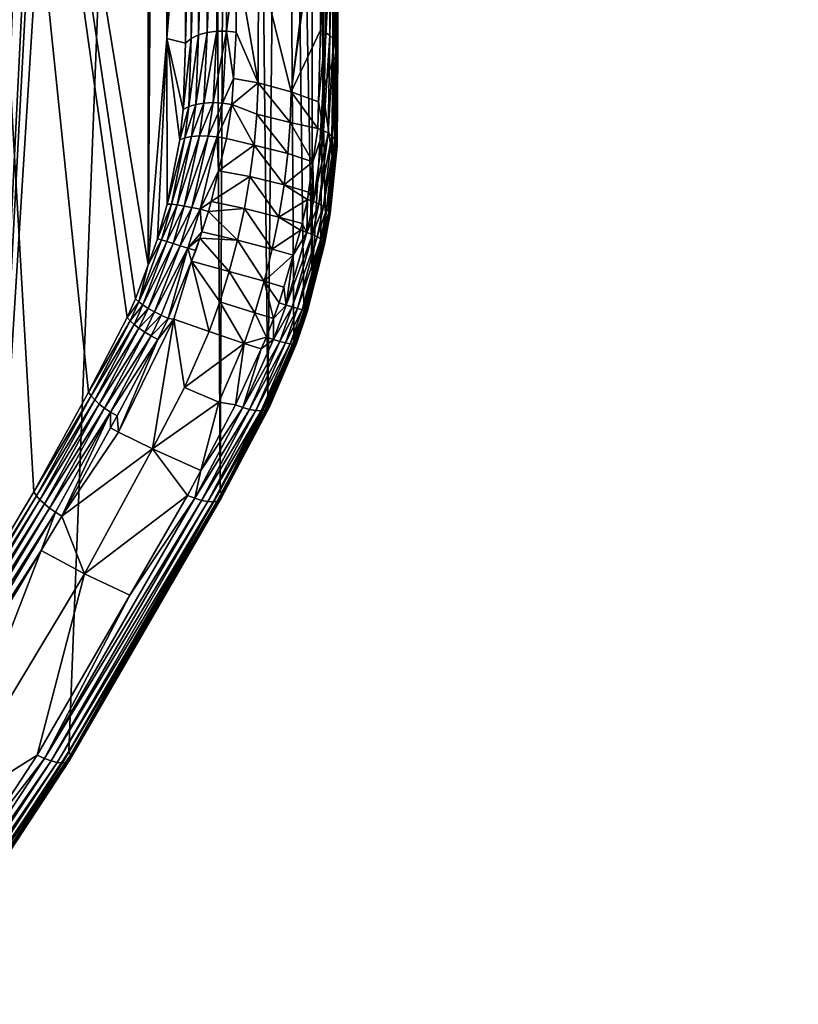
# Model space of a CAD drawing. Extents: x -0.396 to 0.142, y -0.591 to -0.009.
# Tile 250 of 256: x -0.206 to -0.187, y -0.135 to -0.111. Entities that reach past the tile are written whole.
import ezdxf

# ---------------------------------------------------------------- set-up
doc = ezdxf.new("R2010")
doc.units = 0
doc.layers.add('mesh', color=7, linetype='CONTINUOUS')

msp = doc.modelspace()

# ---------------------------------------------------------------- meshes
at = {"layer": 'mesh'}
mesh = msp.add_polyface(dxfattribs=at)
corners = [(-0.215332, -0.143377, -0.367477), (-0.207682, -0.045525, -0.422568), (-0.216282, -0.144429, -0.367908), (-0.224723, -0.153198, -0.3715), (-0.219897, -0.148437, -0.369549), (-0.21772, -0.045588, -0.436385), (-0.226017, -0.045631, -0.44534), (-0.227261, -0.045637, -0.44648), (-0.227269, -0.155429, -0.372414), (-0.248504, -0.045718, -0.462338), (-0.251174, -0.045726, -0.463803), (-0.252655, -0.172124, -0.379259), (-0.250219, -0.170993, -0.378795), (-0.252651, -0.04573, -0.464523), (-0.275413, -0.179814, -0.382416), (-0.26917, -0.178301, -0.381794), (-0.275033, -0.045775, -0.472739), (-0.208543, -0.13461, -0.363889), (-0.211034, -0.138022, -0.365285), (-0.206735, -0.131874, -0.362769), (-0.20676, -0.045518, -0.420997), (-0.272698, -0.175402, -0.379796), (-0.273377, -0.175547, -0.379855), (-0.261606, -0.044992, -0.464017), (-0.26665, -0.173693, -0.379101), (-0.267545, -0.044996, -0.46621), (-0.258899, -0.04499, -0.462835), (-0.257355, -0.044989, -0.462161), (-0.258908, -0.170818, -0.377934), (-0.225082, -0.148289, -0.368822), (-0.220948, -0.044985, -0.433819), (-0.220948, -0.143942, -0.36707), (-0.212882, -0.044998, -0.423082), (-0.215832, -0.137948, -0.364655), (-0.220316, -0.143277, -0.366802), (-0.212803, -0.133946, -0.363044), (-0.211952, -0.045, -0.421756), (-0.210987, -0.13127, -0.361968), (-0.208795, -0.128042, -0.36067), (-0.207363, -0.088211, -0.385051), (-0.205386, -0.122344, -0.35838), (-0.204075, -0.119949, -0.357418), (-0.203147, -0.118161, -0.356715), (-0.202947, -0.117716, -0.356594), (-0.20265, -0.1169, -0.356507), (-0.203394, -0.120523, -0.356902), (-0.20355, -0.120806, -0.357017), (-0.203549, -0.120433, -0.356921), (-0.204015, -0.120039, -0.357274), (-0.20308, -0.118242, -0.356562), (-0.203929, -0.120136, -0.357149), (-0.202986, -0.118329, -0.356429), (-0.205326, -0.122435, -0.35824), (-0.203821, -0.120236, -0.357046), (-0.205241, -0.122533, -0.358118), (-0.203692, -0.120336, -0.356969), (-0.205135, -0.122633, -0.358018), (-0.205009, -0.122735, -0.357944), (-0.244176, -0.163347, -0.374906), (-0.245158, -0.163911, -0.375135), (-0.245157, -0.044982, -0.455357), (-0.22803, -0.04498, -0.441534), (-0.223509, -0.044983, -0.436793), (-0.232438, -0.154866, -0.371477), (-0.24065, -0.04498, -0.452289), (-0.235454, -0.044979, -0.448257), (-0.235446, -0.157327, -0.372471)]
mesh.append_faces([[corners[k] for k in face] for face in [(0, 1, 2, 2), (3, 4, 5, 5), (6, 7, 8, 8), (9, 10, 11, 11), (11, 12, 9, 9), (10, 13, 11, 11), (14, 15, 16, 16), (17, 1, 18, 18), (19, 20, 17, 17), (21, 22, 23, 23), (24, 21, 23, 23), (25, 23, 22, 22), (26, 27, 28, 28), (29, 30, 31, 31), (32, 33, 34, 34), (32, 35, 33, 33), (36, 37, 35, 35), (31, 32, 34, 34), (38, 37, 39, 39), (39, 40, 38, 38), (39, 41, 40, 40), (42, 41, 39, 39), (39, 43, 42, 42), (39, 44, 43, 43), (45, 46, 47, 47), (48, 41, 49, 49), (48, 40, 41, 41), (50, 48, 51, 51), (50, 52, 48, 48), (53, 54, 50, 50), (55, 56, 53, 53), (47, 57, 55, 55), (58, 59, 60, 60), (61, 62, 63, 63), (64, 65, 66, 66)]])
mesh = msp.add_polyface(dxfattribs=at)
corners = [(-0.208543, -0.13461, -0.363889), (-0.20676, -0.045518, -0.420997), (-0.207682, -0.045525, -0.422568), (-0.211952, -0.045, -0.421756), (-0.212803, -0.133946, -0.363044), (-0.212882, -0.044998, -0.423082), (-0.210979, -0.045002, -0.420165), (-0.210987, -0.13127, -0.361968), (-0.207873, -0.045011, -0.415089), (-0.206134, -0.045017, -0.411823), (-0.208424, -0.06473, -0.408368), (-0.207692, -0.070581, -0.417042), (-0.209155, -0.070581, -0.417042), (-0.206243, -0.070467, -0.416873), (-0.204837, -0.070242, -0.416539), (-0.212011, -0.070242, -0.416539), (-0.213348, -0.069909, -0.416046), (-0.210604, -0.070467, -0.416873), (-0.21571, -0.068949, -0.414623), (-0.216689, -0.068341, -0.413721), (-0.214589, -0.069475, -0.415403), (-0.217507, -0.067663, -0.412716), (-0.218601, -0.066149, -0.410472), (-0.218855, -0.065343, -0.409277), (-0.218753, -0.063712, -0.406858), (-0.218399, -0.062918, -0.405681), (-0.213809, -0.069717, -0.417222), (-0.21381, -0.069582, -0.417318), (-0.215167, -0.069243, -0.416519), (-0.213688, -0.069626, -0.417383), (-0.212347, -0.070081, -0.417762), (-0.212336, -0.069928, -0.417832), (-0.215158, -0.069097, -0.4166), (-0.213426, -0.069979, -0.416175), (-0.214686, -0.069539, -0.415522), (-0.215123, -0.069402, -0.41634), (-0.213775, -0.069873, -0.417039), (-0.215049, -0.069516, -0.416139), (-0.213715, -0.069982, -0.416829), (-0.214947, -0.069579, -0.415927), (-0.213634, -0.070038, -0.416607), (-0.214823, -0.069587, -0.415717), (-0.213535, -0.070037, -0.416384), (-0.215825, -0.069004, -0.414729)]
mesh.append_faces([[corners[k] for k in face] for face in [(0, 1, 2, 2), (3, 4, 5, 5), (6, 7, 3, 3), (7, 8, 9, 9), (10, 11, 12, 12), (10, 13, 11, 11), (14, 13, 10, 10), (10, 15, 16, 16), (10, 17, 15, 15), (12, 17, 10, 10), (10, 18, 19, 19), (10, 20, 18, 18), (16, 20, 10, 10), (19, 21, 10, 10), (22, 23, 10, 10), (24, 25, 10, 10), (26, 27, 28, 28), (26, 29, 27, 27), (30, 29, 26, 26), (30, 31, 29, 29), (27, 32, 28, 28), (33, 20, 16, 16), (34, 20, 33, 33), (34, 18, 20, 20), (26, 35, 36, 36), (28, 35, 26, 26), (36, 37, 38, 38), (35, 37, 36, 36), (38, 39, 40, 40), (37, 39, 38, 38), (40, 41, 42, 42), (39, 41, 40, 40), (42, 34, 33, 33), (41, 34, 42, 42), (41, 43, 34, 34)]])
mesh = msp.add_polyface(dxfattribs=at)
corners = [(-0.202447, -0.045486, -0.41364), (-0.203366, -0.045493, -0.415207), (-0.206735, -0.131874, -0.362769), (-0.204549, -0.128567, -0.361416), (-0.20132, -0.045477, -0.411455), (-0.202197, -0.111474, -0.359188), (-0.202197, -0.052043, -0.399274), (-0.201751, -0.078107, -0.380708), (-0.20265, -0.045296, -0.404805), (-0.20265, -0.1169, -0.356507), (-0.207363, -0.088211, -0.385051), (-0.200766, -0.077817, -0.380277), (-0.200536, -0.083271, -0.376662), (-0.200766, -0.105754, -0.361434), (-0.200536, -0.077846, -0.380321), (-0.200536, -0.060016, -0.392347), (-0.201616, -0.077999, -0.380548), (-0.201752, -0.106045, -0.361865), (-0.201616, -0.105937, -0.361705), (-0.201439, -0.077912, -0.380419), (-0.201439, -0.10585, -0.361576), (-0.20123, -0.077851, -0.380328), (-0.20123, -0.105788, -0.361484), (-0.201002, -0.077818, -0.38028), (-0.201002, -0.105756, -0.361436), (-0.199999, -0.106673, -0.361133), (-0.200536, -0.105783, -0.361477), (-0.199999, -0.08339, -0.376838), (-0.206209, -0.070546, -0.417015), (-0.207692, -0.070581, -0.417042), (-0.206243, -0.070467, -0.416873), (-0.206039, -0.070327, -0.418128), (-0.207629, -0.070604, -0.418122), (-0.206054, -0.07048, -0.417938), (-0.207638, -0.070705, -0.4179), (-0.206081, -0.070582, -0.417719), (-0.206117, -0.070629, -0.417483), (-0.204569, -0.07034, -0.41736), (-0.20765, -0.070749, -0.417661), (-0.204628, -0.07039, -0.417129), (-0.20616, -0.070617, -0.417243), (-0.2047, -0.070382, -0.416896), (-0.207664, -0.070735, -0.417419), (-0.207681, -0.070662, -0.417187)]
mesh.append_faces([[corners[k] for k in face] for face in [(0, 1, 2, 2), (2, 3, 4, 4), (5, 6, 7, 7), (8, 9, 10, 10), (8, 6, 9, 9), (11, 12, 13, 13), (11, 14, 12, 12), (15, 14, 11, 11), (16, 17, 7, 7), (18, 17, 16, 16), (19, 18, 16, 16), (20, 18, 19, 19), (21, 20, 19, 19), (22, 20, 21, 21), (23, 22, 21, 21), (24, 22, 23, 23), (11, 24, 23, 23), (13, 24, 11, 11), (25, 26, 12, 12), (12, 27, 25, 25), (12, 14, 27, 27), (28, 29, 30, 30), (31, 32, 33, 33), (33, 34, 35, 35), (32, 34, 33, 33), (35, 36, 37, 37), (35, 38, 36, 36), (34, 38, 35, 35), (39, 40, 41, 41), (36, 40, 39, 39), (36, 42, 40, 40), (38, 42, 36, 36), (40, 28, 41, 41), (40, 43, 28, 28)]])
mesh = msp.add_polyface(dxfattribs=at)
corners = [(-0.206735, -0.131874, -0.362769), (-0.20132, -0.045477, -0.411455), (-0.202093, -0.045483, -0.41297), (-0.202447, -0.045486, -0.41364), (-0.203366, -0.045493, -0.415207), (-0.20676, -0.045518, -0.420997), (-0.20092, -0.122313, -0.358858), (-0.20056, -0.045471, -0.409966), (-0.202197, -0.052043, -0.399274), (-0.201752, -0.058787, -0.39374), (-0.201751, -0.078107, -0.380708), (-0.201616, -0.05868, -0.39358), (-0.201616, -0.077999, -0.380548), (-0.201439, -0.058592, -0.393451), (-0.201439, -0.077912, -0.380419), (-0.20123, -0.058531, -0.39336), (-0.20123, -0.077851, -0.380328), (-0.201002, -0.058498, -0.393312), (-0.201002, -0.077818, -0.38028), (-0.200766, -0.058497, -0.393309), (-0.200766, -0.077817, -0.380277), (-0.199999, -0.060135, -0.392523), (-0.200536, -0.077846, -0.380321), (-0.200536, -0.060016, -0.392347), (-0.205533, -0.059093, -0.40001), (-0.204158, -0.059372, -0.400425), (-0.208424, -0.06473, -0.408368), (-0.199729, -0.061451, -0.403506), (-0.198997, -0.062159, -0.404557), (-0.20063, -0.060806, -0.40255), (-0.201682, -0.060238, -0.401707), (-0.198095, -0.063712, -0.406858), (-0.197942, -0.064526, -0.408065), (-0.198449, -0.062918, -0.405681), (-0.198247, -0.066149, -0.410472), (-0.198699, -0.066927, -0.411625), (-0.197993, -0.065343, -0.409277), (-0.200159, -0.068341, -0.413721), (-0.201138, -0.068949, -0.414623), (-0.199341, -0.067663, -0.412716), (-0.202259, -0.069475, -0.415403), (-0.199384, -0.068002, -0.41468), (-0.199742, -0.068123, -0.415155), (-0.200455, -0.068667, -0.415666), (-0.200479, -0.068516, -0.415738), (-0.200028, -0.068387, -0.413814), (-0.200506, -0.06883, -0.415493), (-0.199442, -0.068169, -0.414513), (-0.200595, -0.068951, -0.415301), (-0.199542, -0.068298, -0.414332)]
mesh.append_faces([[corners[k] for k in face] for face in [(0, 1, 2, 2), (3, 0, 2, 2), (0, 4, 5, 5), (1, 6, 7, 7), (8, 9, 10, 10), (11, 10, 9, 9), (12, 10, 11, 11), (13, 12, 11, 11), (14, 12, 13, 13), (15, 14, 13, 13), (16, 14, 15, 15), (17, 16, 15, 15), (18, 16, 17, 17), (19, 18, 17, 17), (20, 18, 19, 19), (21, 22, 23, 23), (24, 25, 26, 26), (26, 27, 28, 28), (26, 29, 27, 27), (30, 29, 26, 26), (26, 31, 32, 32), (26, 33, 31, 31), (28, 33, 26, 26), (26, 34, 35, 35), (26, 36, 34, 34), (32, 36, 26, 26), (26, 37, 38, 38), (26, 39, 37, 37), (35, 39, 26, 26), (38, 40, 26, 26), (41, 42, 43, 43), (42, 44, 43, 43), (45, 38, 37, 37), (43, 46, 41, 41), (47, 48, 49, 49)]])
mesh = msp.add_polyface(dxfattribs=at)
corners = [(-0.20132, -0.045477, -0.411455), (-0.204549, -0.128567, -0.361416), (-0.20092, -0.122313, -0.358858), (-0.202197, -0.111474, -0.359188), (-0.201806, -0.113175, -0.357176), (-0.20189, -0.113898, -0.356875), (-0.201752, -0.111581, -0.35813), (-0.201752, -0.106045, -0.361865), (-0.202192, -0.115444, -0.356499), (-0.201751, -0.078107, -0.380708), (-0.20265, -0.1169, -0.356507), (-0.202197, -0.052043, -0.399274), (-0.200766, -0.105754, -0.361434), (-0.200536, -0.105783, -0.361477), (-0.200536, -0.106554, -0.360957), (-0.200536, -0.083271, -0.376662), (-0.200536, -0.109474, -0.358988), (-0.200766, -0.111291, -0.357699), (-0.200536, -0.11132, -0.357743), (-0.200602, -0.112433, -0.357069), (-0.200862, -0.11302, -0.356665), (-0.200638, -0.113054, -0.356694), (-0.201616, -0.105937, -0.361705), (-0.201616, -0.111473, -0.35797), (-0.201676, -0.113104, -0.357001), (-0.201439, -0.10585, -0.361576), (-0.201439, -0.111386, -0.357841), (-0.201508, -0.113051, -0.356856), (-0.20123, -0.105788, -0.361484), (-0.20123, -0.111325, -0.35775), (-0.201309, -0.113018, -0.356749), (-0.201002, -0.105756, -0.361436), (-0.201002, -0.111292, -0.357702), (-0.20109, -0.113008, -0.356684)]
mesh.append_faces([[corners[k] for k in face] for face in [(0, 1, 2, 2), (3, 4, 5, 5), (3, 6, 4, 4), (7, 6, 3, 3), (5, 8, 3, 3), (3, 9, 7, 7), (10, 11, 3, 3), (12, 13, 14, 14), (12, 15, 13, 13), (16, 12, 14, 14), (16, 17, 12, 12), (18, 17, 16, 16), (19, 17, 18, 18), (19, 20, 17, 17), (21, 20, 19, 19), (22, 6, 7, 7), (23, 6, 22, 22), (23, 4, 6, 6), (24, 4, 23, 23), (25, 23, 22, 22), (26, 23, 25, 25), (26, 24, 23, 23), (27, 24, 26, 26), (28, 26, 25, 25), (29, 26, 28, 28), (29, 27, 26, 26), (30, 27, 29, 29), (31, 29, 28, 28), (32, 29, 31, 31), (32, 30, 29, 29), (33, 30, 32, 32), (12, 32, 31, 31), (17, 32, 12, 12), (17, 33, 32, 32), (20, 33, 17, 17)]])
mesh = msp.add_polyface(dxfattribs=at)
corners = [(-0.198913, -0.117998, -0.357594), (-0.198712, -0.117219, -0.357679), (-0.19938, -0.082995, -0.382207), (-0.199158, -0.118723, -0.357635), (-0.199777, -0.120154, -0.357979), (-0.20056, -0.045471, -0.409966), (-0.20092, -0.122313, -0.358858), (-0.198516, -0.116462, -0.357763), (-0.198396, -0.115803, -0.357939), (-0.198463, -0.112736, -0.360157), (-0.199222, -0.112748, -0.357532), (-0.198518, -0.107141, -0.361827), (-0.198518, -0.107532, -0.361563), (-0.199999, -0.106673, -0.361133), (-0.199999, -0.109593, -0.359164), (-0.200536, -0.109474, -0.358988), (-0.200206, -0.114784, -0.35625), (-0.200961, -0.114641, -0.356153), (-0.200105, -0.114028, -0.356497), (-0.200638, -0.113054, -0.356694), (-0.200039, -0.113283, -0.356815), (-0.200009, -0.112534, -0.357215), (-0.200602, -0.112433, -0.357069), (-0.200536, -0.11132, -0.357743), (-0.200536, -0.106554, -0.360957), (-0.200536, -0.105783, -0.361477), (-0.198518, -0.111273, -0.359041), (-0.199241, -0.113486, -0.357111), (-0.198696, -0.11443, -0.357092), (-0.199295, -0.114227, -0.356769), (-0.198577, -0.113625, -0.357468), (-0.198561, -0.112991, -0.357892), (-0.199999, -0.08339, -0.376838), (-0.198445, -0.113679, -0.357553), (-0.198395, -0.11133, -0.359126), (-0.198395, -0.10759, -0.361649)]
mesh.append_faces([[corners[k] for k in face] for face in [(0, 1, 2, 2), (2, 3, 0, 0), (2, 4, 3, 3), (5, 6, 4, 4), (7, 8, 9, 9), (10, 11, 12, 12), (13, 14, 15, 15), (16, 17, 18, 18), (19, 20, 18, 18), (19, 21, 20, 20), (22, 21, 19, 19), (21, 15, 14, 14), (21, 23, 15, 15), (22, 23, 21, 21), (13, 24, 25, 25), (15, 24, 13, 13), (26, 10, 12, 12), (27, 28, 29, 29), (27, 30, 28, 28), (10, 30, 27, 27), (10, 31, 30, 30), (26, 31, 10, 10), (20, 29, 18, 18), (20, 27, 29, 29), (21, 27, 20, 20), (21, 10, 27, 27), (14, 10, 21, 21), (14, 11, 10, 10), (13, 11, 14, 14), (13, 32, 11, 11), (30, 33, 28, 28), (31, 33, 30, 30), (31, 34, 33, 33), (26, 34, 31, 31), (12, 35, 26, 26)]])
mesh = msp.add_polyface(dxfattribs=at)
corners = [(-0.20056, -0.045471, -0.409966), (-0.199777, -0.120154, -0.357979), (-0.19938, -0.082995, -0.382207), (-0.198217, -0.085939, -0.377685), (-0.198463, -0.06608, -0.391627), (-0.198463, -0.112736, -0.360157), (-0.198217, -0.055471, -0.398235), (-0.199999, -0.08339, -0.376838), (-0.198518, -0.085217, -0.376615), (-0.198518, -0.107141, -0.361827), (-0.198518, -0.083858, -0.377532), (-0.198518, -0.060603, -0.393218), (-0.199999, -0.060135, -0.392523), (-0.198395, -0.10759, -0.361649), (-0.198395, -0.085275, -0.376701), (-0.198152, -0.085856, -0.377563), (-0.198152, -0.108171, -0.362511), (-0.198152, -0.055389, -0.398113), (-0.198112, -0.085769, -0.377434), (-0.198112, -0.108084, -0.362382), (-0.198097, -0.08568, -0.377301), (-0.198097, -0.107995, -0.362249), (-0.198112, -0.055302, -0.397984), (-0.198097, -0.055212, -0.397852), (-0.198108, -0.08559, -0.377168), (-0.198108, -0.107905, -0.362116), (-0.198108, -0.055122, -0.397719), (-0.198145, -0.085503, -0.377038), (-0.198145, -0.107818, -0.361987), (-0.198206, -0.08542, -0.376915), (-0.198206, -0.107735, -0.361863), (-0.198145, -0.055035, -0.397589), (-0.19829, -0.085343, -0.376802), (-0.19829, -0.107658, -0.36175), (-0.198206, -0.054952, -0.397466), (-0.19829, -0.054875, -0.397352), (-0.198712, -0.117219, -0.357679), (-0.198711, -0.046221, -0.405568)]
mesh.append_faces([[corners[k] for k in face] for face in [(0, 1, 2, 2), (3, 4, 5, 5), (6, 4, 3, 3), (7, 8, 9, 9), (7, 10, 8, 8), (7, 11, 10, 10), (12, 11, 7, 7), (13, 8, 14, 14), (13, 9, 8, 8), (14, 10, 11, 11), (8, 10, 14, 14), (15, 3, 16, 16), (15, 6, 3, 3), (17, 6, 15, 15), (15, 18, 17, 17), (15, 19, 18, 18), (16, 19, 15, 15), (20, 18, 21, 21), (20, 22, 18, 18), (23, 22, 20, 20), (24, 20, 25, 25), (24, 23, 20, 20), (26, 23, 24, 24), (27, 24, 28, 28), (27, 26, 24, 24), (29, 27, 30, 30), (29, 31, 27, 27), (32, 29, 33, 33), (32, 34, 29, 29), (14, 32, 13, 13), (14, 35, 32, 32), (2, 36, 37, 37), (37, 5, 4, 4), (36, 5, 37, 37)]])
mesh = msp.add_polyface(dxfattribs=at)
corners = [(-0.198217, -0.111994, -0.36011), (-0.198217, -0.108254, -0.362633), (-0.198463, -0.112736, -0.360157), (-0.198217, -0.085939, -0.377685), (-0.198235, -0.114289, -0.358604), (-0.198396, -0.115803, -0.357939), (-0.198518, -0.111273, -0.359041), (-0.198395, -0.10759, -0.361649), (-0.198395, -0.11133, -0.359126), (-0.198518, -0.107532, -0.361563), (-0.198518, -0.107141, -0.361827), (-0.19833, -0.115763, -0.357782), (-0.198452, -0.116438, -0.357597), (-0.198169, -0.114216, -0.35847), (-0.198293, -0.115717, -0.357617), (-0.198418, -0.116406, -0.357424), (-0.198416, -0.116367, -0.357249), (-0.198287, -0.115664, -0.357449), (-0.198129, -0.114138, -0.35833), (-0.198445, -0.116323, -0.357078), (-0.198311, -0.115608, -0.357285), (-0.198116, -0.114056, -0.358186), (-0.198504, -0.116275, -0.356916), (-0.198364, -0.115549, -0.357129), (-0.198131, -0.113974, -0.358043), (-0.198173, -0.113893, -0.357904), (-0.198446, -0.11549, -0.356985), (-0.19824, -0.113815, -0.357774), (-0.198553, -0.115433, -0.356859), (-0.198332, -0.113743, -0.357656), (-0.198206, -0.111475, -0.35934), (-0.19829, -0.111398, -0.359227), (-0.198206, -0.107735, -0.361863), (-0.19829, -0.107658, -0.36175), (-0.198445, -0.113679, -0.357553), (-0.19829, -0.085343, -0.376802)]
mesh.append_faces([[corners[k] for k in face] for face in [(0, 1, 2, 2), (3, 2, 1, 1), (2, 4, 0, 0), (2, 5, 4, 4), (6, 7, 8, 8), (9, 10, 7, 7), (11, 5, 12, 12), (11, 4, 5, 5), (13, 4, 11, 11), (11, 14, 13, 13), (11, 15, 14, 14), (12, 15, 11, 11), (16, 14, 15, 15), (17, 14, 16, 16), (17, 18, 14, 14), (19, 17, 16, 16), (20, 17, 19, 19), (20, 21, 17, 17), (22, 20, 19, 19), (23, 20, 22, 22), (23, 24, 20, 20), (25, 24, 23, 23), (26, 25, 23, 23), (27, 25, 26, 26), (28, 27, 26, 26), (29, 27, 28, 28), (29, 30, 27, 27), (31, 30, 29, 29), (31, 32, 30, 30), (33, 32, 31, 31), (34, 31, 29, 29), (8, 31, 34, 34), (8, 33, 31, 31), (7, 33, 8, 8), (7, 35, 33, 33)]])
mesh = msp.add_polyface(dxfattribs=at)
corners = [(-0.139333, -0.096877, -0.80678), (-0.139371, -0.096843, -0.806523), (-0.139064, -0.098886, -0.806394), (-0.139622, -0.094833, -0.806744), (-0.138951, -0.099763, -0.799095), (-0.198169, -0.114216, -0.35847), (-0.198217, -0.111994, -0.36011), (-0.198235, -0.114289, -0.358604), (-0.198152, -0.111912, -0.359988), (-0.198217, -0.108254, -0.362633), (-0.198152, -0.108171, -0.362511), (-0.198217, -0.085939, -0.377685), (-0.198112, -0.111825, -0.359859), (-0.198112, -0.108084, -0.362382), (-0.198129, -0.114138, -0.35833), (-0.198293, -0.115717, -0.357617), (-0.198116, -0.114056, -0.358186), (-0.198287, -0.115664, -0.357449), (-0.198097, -0.111735, -0.359726), (-0.198097, -0.107995, -0.362249), (-0.198112, -0.085769, -0.377434), (-0.198131, -0.113974, -0.358043), (-0.198311, -0.115608, -0.357285), (-0.198108, -0.111646, -0.359593), (-0.198108, -0.107905, -0.362116), (-0.198097, -0.08568, -0.377301), (-0.198173, -0.113893, -0.357904), (-0.198145, -0.111558, -0.359464), (-0.198145, -0.107818, -0.361987), (-0.198108, -0.08559, -0.377168), (-0.19824, -0.113815, -0.357774), (-0.198206, -0.111475, -0.35934), (-0.198206, -0.107735, -0.361863), (-0.198145, -0.085503, -0.377038), (-0.19829, -0.107658, -0.36175), (-0.198206, -0.08542, -0.376915)]
mesh.append_faces([[corners[k] for k in face] for face in [(0, 1, 2, 2), (1, 3, 4, 4), (5, 6, 7, 7), (8, 6, 5, 5), (8, 9, 6, 6), (10, 9, 8, 8), (10, 11, 9, 9), (10, 12, 13, 13), (8, 12, 10, 10), (8, 14, 12, 12), (5, 14, 8, 8), (5, 15, 14, 14), (16, 14, 17, 17), (16, 12, 14, 14), (18, 12, 16, 16), (18, 13, 12, 12), (19, 13, 18, 18), (19, 20, 13, 13), (21, 16, 22, 22), (21, 18, 16, 16), (23, 18, 21, 21), (23, 19, 18, 18), (24, 19, 23, 23), (24, 25, 19, 19), (26, 23, 21, 21), (27, 23, 26, 26), (27, 24, 23, 23), (28, 24, 27, 27), (28, 29, 24, 24), (30, 27, 26, 26), (31, 27, 30, 30), (31, 28, 27, 27), (32, 28, 31, 31), (32, 33, 28, 28), (34, 35, 32, 32)]])
mesh = msp.add_polyface(dxfattribs=at)
corners = [(-0.202197, -0.111474, -0.359188), (-0.202422, -0.116274, -0.356441), (-0.20265, -0.1169, -0.356507), (-0.202192, -0.115444, -0.356499), (-0.200638, -0.113054, -0.356694), (-0.200991, -0.113832, -0.356328), (-0.200862, -0.11302, -0.356665), (-0.2014, -0.115567, -0.355913), (-0.20114, -0.115379, -0.35597), (-0.201198, -0.115617, -0.35591), (-0.200961, -0.114641, -0.356153), (-0.201676, -0.113104, -0.357001), (-0.20189, -0.113898, -0.356875), (-0.201806, -0.113175, -0.357176), (-0.201767, -0.113852, -0.356696), (-0.202087, -0.115447, -0.35632), (-0.201508, -0.113051, -0.356856), (-0.201608, -0.113821, -0.356546), (-0.201948, -0.115462, -0.356166), (-0.202328, -0.116302, -0.356267), (-0.201309, -0.113018, -0.356749), (-0.201419, -0.113807, -0.356431), (-0.201783, -0.115488, -0.356044), (-0.202202, -0.11634, -0.356116), (-0.20109, -0.113008, -0.356684), (-0.20121, -0.113811, -0.356357), (-0.201597, -0.115523, -0.355958), (-0.200206, -0.114784, -0.35625), (-0.20034, -0.115548, -0.356073), (-0.200773, -0.113869, -0.356345), (-0.200105, -0.114028, -0.356497)]
mesh.append_faces([[corners[k] for k in face] for face in [(0, 1, 2, 2), (0, 3, 1, 1), (4, 5, 6, 6), (7, 8, 9, 9), (7, 10, 8, 8), (5, 10, 7, 7), (11, 12, 13, 13), (14, 12, 11, 11), (14, 3, 12, 12), (15, 3, 14, 14), (15, 1, 3, 3), (16, 14, 11, 11), (17, 14, 16, 16), (17, 15, 14, 14), (18, 15, 17, 17), (18, 19, 15, 15), (20, 17, 16, 16), (21, 17, 20, 20), (21, 18, 17, 17), (22, 18, 21, 21), (22, 23, 18, 18), (24, 21, 20, 20), (25, 21, 24, 24), (25, 22, 21, 21), (26, 22, 25, 25), (6, 25, 24, 24), (5, 25, 6, 6), (5, 26, 25, 25), (7, 26, 5, 5), (27, 8, 10, 10), (28, 9, 8, 8), (29, 5, 4, 4), (5, 29, 10, 10), (30, 29, 4, 4), (10, 29, 30, 30)]])
mesh = msp.add_polyface(dxfattribs=at)
corners = [(-0.198712, -0.117219, -0.357679), (-0.198516, -0.116462, -0.357763), (-0.198463, -0.112736, -0.360157), (-0.199385, -0.114983, -0.356497), (-0.199295, -0.114227, -0.356769), (-0.198696, -0.11443, -0.357092), (-0.20034, -0.115548, -0.356073), (-0.20114, -0.115379, -0.35597), (-0.200206, -0.114784, -0.35625), (-0.19883, -0.115329, -0.356672), (-0.199511, -0.115753, -0.356294), (-0.198804, -0.115156, -0.356753), (-0.199671, -0.116526, -0.356163), (-0.198995, -0.116071, -0.356456), (-0.199171, -0.11667, -0.35638), (-0.198959, -0.115907, -0.356504), (-0.200508, -0.116309, -0.355967), (-0.199863, -0.117293, -0.356105), (-0.200105, -0.114028, -0.356497), (-0.198682, -0.115378, -0.356753), (-0.198842, -0.11612, -0.356535), (-0.198445, -0.113679, -0.357553), (-0.198452, -0.116438, -0.357597), (-0.198396, -0.115803, -0.357939), (-0.198832, -0.118022, -0.35723), (-0.198418, -0.116406, -0.357424), (-0.198592, -0.116224, -0.356768), (-0.198364, -0.115549, -0.357129), (-0.198504, -0.116275, -0.356916), (-0.198446, -0.11549, -0.356985), (-0.198706, -0.116172, -0.35664), (-0.198553, -0.115433, -0.356859), (-0.198332, -0.113743, -0.357656)]
mesh.append_faces([[corners[k] for k in face] for face in [(0, 1, 2, 2), (3, 4, 5, 5), (6, 7, 8, 8), (3, 9, 10, 10), (3, 11, 9, 9), (5, 11, 3, 3), (12, 13, 14, 14), (10, 13, 12, 12), (10, 15, 13, 13), (9, 15, 10, 10), (16, 12, 17, 17), (6, 12, 16, 16), (6, 10, 12, 12), (8, 10, 6, 6), (8, 3, 10, 10), (18, 3, 8, 8), (18, 4, 3, 3), (19, 9, 11, 11), (13, 20, 14, 14), (20, 9, 19, 19), (20, 15, 9, 9), (13, 15, 20, 20), (5, 19, 11, 11), (5, 21, 19, 19), (22, 1, 0, 0), (22, 23, 1, 1), (22, 24, 25, 25), (26, 27, 28, 28), (29, 27, 26, 26), (30, 29, 26, 26), (31, 29, 30, 30), (20, 31, 30, 30), (19, 31, 20, 20), (19, 32, 31, 31), (21, 32, 19, 19)]])
mesh = msp.add_polyface(dxfattribs=at)
corners = [(-0.201357, -0.116105, -0.355876), (-0.2014, -0.115567, -0.355913), (-0.201198, -0.115617, -0.35591), (-0.201693, -0.116496, -0.355856), (-0.201407, -0.116262, -0.355866), (-0.202328, -0.116302, -0.356267), (-0.202422, -0.116274, -0.356441), (-0.202087, -0.115447, -0.35632), (-0.20265, -0.1169, -0.356507), (-0.202874, -0.117785, -0.356435), (-0.201502, -0.116555, -0.355845), (-0.202167, -0.118184, -0.356026), (-0.202338, -0.118107, -0.356045), (-0.202947, -0.117716, -0.356594), (-0.203147, -0.118161, -0.356715), (-0.202202, -0.11634, -0.356116), (-0.201948, -0.115462, -0.356166), (-0.202772, -0.117861, -0.356296), (-0.20205, -0.116387, -0.355994), (-0.201783, -0.115488, -0.356044), (-0.202645, -0.117942, -0.356182), (-0.201597, -0.115523, -0.355958), (-0.201878, -0.116439, -0.355906), (-0.202499, -0.118025, -0.356097), (-0.200508, -0.116309, -0.355967), (-0.200705, -0.117057, -0.355931), (-0.20034, -0.115548, -0.356073), (-0.200087, -0.118048, -0.356118), (-0.200931, -0.117789, -0.355963), (-0.201606, -0.116809, -0.355873), (-0.20203, -0.118198, -0.356018)]
mesh.append_faces([[corners[k] for k in face] for face in [(0, 1, 2, 2), (0, 3, 1, 1), (4, 3, 0, 0), (5, 6, 7, 7), (5, 8, 6, 6), (9, 8, 5, 5), (4, 10, 3, 3), (11, 12, 3, 3), (9, 13, 8, 8), (9, 14, 13, 13), (15, 5, 16, 16), (15, 9, 5, 5), (17, 9, 15, 15), (18, 15, 19, 19), (18, 17, 15, 15), (20, 17, 18, 18), (21, 18, 19, 19), (22, 18, 21, 21), (22, 20, 18, 18), (23, 20, 22, 22), (1, 22, 21, 21), (3, 22, 1, 1), (3, 23, 22, 22), (12, 23, 3, 3), (24, 25, 4, 4), (24, 2, 26, 26), (24, 0, 2, 2), (4, 0, 24, 24), (25, 27, 28, 28), (3, 29, 11, 11), (3, 10, 29, 29), (30, 11, 29, 29), (4, 29, 10, 10), (4, 25, 29, 29), (25, 28, 29, 29)]])
mesh = msp.add_polyface(dxfattribs=at)
corners = [(-0.200087, -0.118048, -0.356118), (-0.199645, -0.118183, -0.356251), (-0.199813, -0.118633, -0.35627), (-0.199863, -0.117293, -0.356105), (-0.199396, -0.117432, -0.356283), (-0.199507, -0.11781, -0.356234), (-0.199171, -0.11667, -0.35638), (-0.199671, -0.116526, -0.356163), (-0.200508, -0.116309, -0.355967), (-0.200705, -0.117057, -0.355931), (-0.200343, -0.118788, -0.356203), (-0.200931, -0.117789, -0.355963), (-0.199342, -0.117862, -0.356306), (-0.199643, -0.118688, -0.356338), (-0.198856, -0.118015, -0.357416), (-0.198913, -0.117998, -0.357594), (-0.199107, -0.118761, -0.357455), (-0.198712, -0.117219, -0.357679), (-0.198452, -0.116438, -0.357597), (-0.198842, -0.11612, -0.356535), (-0.198832, -0.118022, -0.35723), (-0.19909, -0.118788, -0.357267), (-0.198842, -0.118019, -0.357043), (-0.198418, -0.116406, -0.357424), (-0.198416, -0.116367, -0.357249), (-0.198885, -0.118005, -0.356861), (-0.198445, -0.116323, -0.357078), (-0.198959, -0.117981, -0.356691), (-0.19924, -0.118793, -0.356721), (-0.198504, -0.116275, -0.356916), (-0.199063, -0.117949, -0.356538), (-0.199351, -0.118769, -0.356568), (-0.198592, -0.116224, -0.356768), (-0.199192, -0.117908, -0.356408), (-0.199487, -0.118734, -0.356439), (-0.198706, -0.116172, -0.35664)]
mesh.append_faces([[corners[k] for k in face] for face in [(0, 1, 2, 2), (3, 4, 5, 5), (3, 6, 4, 4), (7, 6, 3, 3), (8, 3, 9, 9), (10, 11, 0, 0), (3, 0, 9, 9), (3, 1, 0, 0), (5, 1, 3, 3), (12, 5, 4, 4), (12, 1, 5, 5), (13, 1, 12, 12), (14, 15, 16, 16), (14, 17, 15, 15), (18, 17, 14, 14), (6, 12, 4, 4), (6, 19, 12, 12), (14, 20, 18, 18), (14, 21, 20, 20), (22, 23, 20, 20), (24, 23, 22, 22), (25, 24, 22, 22), (26, 24, 25, 25), (27, 25, 28, 28), (27, 26, 25, 25), (29, 26, 27, 27), (30, 27, 31, 31), (30, 29, 27, 27), (32, 29, 30, 30), (33, 30, 34, 34), (33, 32, 30, 30), (35, 32, 33, 33), (12, 33, 13, 13), (12, 35, 33, 33), (19, 35, 12, 12)]])
mesh = msp.add_polyface(dxfattribs=at)
corners = [(-0.202167, -0.118184, -0.356026), (-0.202576, -0.118602, -0.356187), (-0.202338, -0.118107, -0.356045), (-0.202412, -0.118686, -0.356168), (-0.203549, -0.120433, -0.356921), (-0.203394, -0.120523, -0.356902), (-0.20308, -0.118242, -0.356562), (-0.203147, -0.118161, -0.356715), (-0.202874, -0.117785, -0.356435), (-0.204075, -0.119949, -0.357418), (-0.202772, -0.117861, -0.356296), (-0.202986, -0.118329, -0.356429), (-0.204015, -0.120039, -0.357274), (-0.202645, -0.117942, -0.356182), (-0.202868, -0.118421, -0.356319), (-0.203929, -0.120136, -0.357149), (-0.203821, -0.120236, -0.357046), (-0.202499, -0.118025, -0.356097), (-0.20273, -0.118513, -0.356238), (-0.203692, -0.120336, -0.356969), (-0.203356, -0.120909, -0.357015), (-0.20355, -0.120806, -0.357017), (-0.201186, -0.118499, -0.356064), (-0.200931, -0.117789, -0.355963), (-0.200343, -0.118788, -0.356203), (-0.201778, -0.119837, -0.356463), (-0.20095, -0.120194, -0.356592), (-0.20203, -0.118198, -0.356018), (-0.202544, -0.121315, -0.35706), (-0.200555, -0.120255, -0.356645), (-0.201606, -0.116809, -0.355873)]
mesh.append_faces([[corners[k] for k in face] for face in [(0, 1, 2, 2), (3, 1, 0, 0), (3, 4, 1, 1), (5, 4, 3, 3), (6, 7, 8, 8), (6, 9, 7, 7), (10, 6, 8, 8), (11, 6, 10, 10), (11, 12, 6, 6), (13, 11, 10, 10), (14, 11, 13, 13), (14, 15, 11, 11), (16, 15, 14, 14), (17, 14, 13, 13), (18, 14, 17, 17), (18, 16, 14, 14), (19, 16, 18, 18), (2, 18, 17, 17), (1, 18, 2, 2), (1, 19, 18, 18), (4, 19, 1, 1), (20, 5, 3, 3), (20, 21, 5, 5), (22, 23, 24, 24), (24, 25, 22, 22), (24, 26, 25, 25), (27, 3, 0, 0), (27, 20, 3, 3), (28, 20, 27, 27), (28, 25, 26, 26), (27, 25, 28, 28), (27, 22, 25, 25), (29, 26, 24, 24), (30, 22, 27, 27), (30, 23, 22, 22)]])
mesh = msp.add_polyface(dxfattribs=at)
corners = [(-0.200343, -0.118788, -0.356203), (-0.199813, -0.118633, -0.35627), (-0.199941, -0.118913, -0.356335), (-0.200087, -0.118048, -0.356118), (-0.20038, -0.120319, -0.356709), (-0.199643, -0.118688, -0.356338), (-0.199645, -0.118183, -0.356251), (-0.199742, -0.120236, -0.357804), (-0.199158, -0.118723, -0.357635), (-0.199777, -0.120154, -0.357979), (-0.199107, -0.118761, -0.357455), (-0.198913, -0.117998, -0.357594), (-0.19909, -0.118788, -0.357267), (-0.198856, -0.118015, -0.357416), (-0.199741, -0.120303, -0.35762), (-0.200886, -0.122476, -0.3585), (-0.199776, -0.120354, -0.357433), (-0.199107, -0.118803, -0.357077), (-0.198832, -0.118022, -0.35723), (-0.198842, -0.118019, -0.357043), (-0.199843, -0.120387, -0.357252), (-0.199158, -0.118804, -0.356893), (-0.198885, -0.118005, -0.356861), (-0.199942, -0.1204, -0.357083), (-0.19924, -0.118793, -0.356721), (-0.200068, -0.120392, -0.356932), (-0.199351, -0.118769, -0.356568), (-0.198959, -0.117981, -0.356691), (-0.200216, -0.120365, -0.356806), (-0.199487, -0.118734, -0.356439), (-0.199063, -0.117949, -0.356538), (-0.199192, -0.117908, -0.356408), (-0.200555, -0.120255, -0.356645)]
mesh.append_faces([[corners[k] for k in face] for face in [(0, 1, 2, 2), (0, 3, 1, 1), (4, 2, 5, 5), (5, 1, 6, 6), (2, 1, 5, 5), (7, 8, 9, 9), (10, 8, 7, 7), (10, 11, 8, 8), (10, 12, 13, 13), (10, 14, 12, 12), (7, 14, 10, 10), (7, 15, 14, 14), (16, 12, 14, 14), (17, 12, 16, 16), (17, 18, 12, 12), (19, 18, 17, 17), (20, 17, 16, 16), (21, 17, 20, 20), (21, 19, 17, 17), (22, 19, 21, 21), (23, 21, 20, 20), (24, 21, 23, 23), (24, 22, 21, 21), (25, 24, 23, 23), (26, 24, 25, 25), (26, 27, 24, 24), (28, 26, 25, 25), (29, 26, 28, 28), (29, 30, 26, 26), (4, 29, 28, 28), (5, 29, 4, 4), (5, 31, 29, 29), (0, 2, 32, 32), (4, 32, 2, 2)]])
mesh = msp.add_polyface(dxfattribs=at)
corners = [(-0.204718, -0.122925, -0.357879), (-0.203549, -0.120433, -0.356921), (-0.20355, -0.120806, -0.357017), (-0.204869, -0.122833, -0.357897), (-0.205214, -0.123748, -0.358214), (-0.208302, -0.128541, -0.36022), (-0.20816, -0.128637, -0.360205), (-0.205326, -0.122435, -0.35824), (-0.205386, -0.122344, -0.35838), (-0.204015, -0.120039, -0.357274), (-0.208795, -0.128042, -0.36067), (-0.208736, -0.128134, -0.360538), (-0.205241, -0.122533, -0.358118), (-0.203929, -0.120136, -0.357149), (-0.208654, -0.128233, -0.360424), (-0.205135, -0.122633, -0.358018), (-0.203821, -0.120236, -0.357046), (-0.208552, -0.128336, -0.360331), (-0.205009, -0.122735, -0.357944), (-0.203692, -0.120336, -0.356969), (-0.208434, -0.128439, -0.360262), (-0.203356, -0.120909, -0.357015), (-0.204175, -0.124306, -0.358271), (-0.205309, -0.128657, -0.360034), (-0.207687, -0.130155, -0.360638), (-0.20309, -0.124824, -0.358485), (-0.205136, -0.128735, -0.360104), (-0.20153, -0.122498, -0.357583), (-0.204511, -0.128661, -0.361241), (-0.20092, -0.122313, -0.358858), (-0.204549, -0.128567, -0.361416), (-0.204539, -0.128796, -0.360864), (-0.200886, -0.122476, -0.3585), (-0.204507, -0.128739, -0.361055), (-0.204605, -0.128831, -0.360676), (-0.200922, -0.122532, -0.358314), (-0.204702, -0.128843, -0.3605), (-0.200991, -0.122568, -0.358132), (-0.204826, -0.12883, -0.360341), (-0.201091, -0.122583, -0.357961), (-0.204973, -0.128794, -0.360207), (-0.201217, -0.122576, -0.357809), (-0.201366, -0.122547, -0.357682)]
mesh.append_faces([[corners[k] for k in face] for face in [(0, 1, 2, 2), (0, 3, 1, 1), (4, 3, 0, 0), (4, 5, 3, 3), (6, 5, 4, 4), (7, 8, 9, 9), (7, 10, 8, 8), (11, 10, 7, 7), (12, 7, 13, 13), (12, 11, 7, 7), (14, 11, 12, 12), (15, 12, 16, 16), (15, 14, 12, 12), (17, 14, 15, 15), (18, 15, 19, 19), (18, 17, 15, 15), (20, 17, 18, 18), (3, 18, 1, 1), (3, 20, 18, 18), (5, 20, 3, 3), (0, 2, 21, 21), (22, 23, 24, 24), (22, 25, 23, 23), (22, 4, 0, 0), (24, 4, 22, 22), (24, 6, 4, 4), (25, 26, 23, 23), (25, 27, 26, 26), (28, 29, 30, 30), (31, 32, 33, 33), (34, 35, 31, 31), (36, 37, 34, 34), (38, 39, 36, 36), (40, 41, 38, 38), (26, 42, 40, 40)]])
mesh = msp.add_polyface(dxfattribs=at)
corners = [(-0.201705, -0.12243, -0.357518), (-0.202544, -0.121315, -0.35706), (-0.201388, -0.121832, -0.357278), (-0.204175, -0.124306, -0.358271), (-0.20309, -0.124824, -0.358485), (-0.204718, -0.122925, -0.357879), (-0.203356, -0.120909, -0.357015), (-0.20095, -0.120194, -0.356592), (-0.20153, -0.122498, -0.357583), (-0.20038, -0.120319, -0.356709), (-0.200885, -0.122402, -0.358684), (-0.20092, -0.122313, -0.358858), (-0.204511, -0.128661, -0.361241), (-0.199777, -0.120154, -0.357979), (-0.199742, -0.120236, -0.357804), (-0.204507, -0.128739, -0.361055), (-0.200886, -0.122476, -0.3585), (-0.200922, -0.122532, -0.358314), (-0.204539, -0.128796, -0.360864), (-0.199741, -0.120303, -0.35762), (-0.199776, -0.120354, -0.357433), (-0.200991, -0.122568, -0.358132), (-0.204605, -0.128831, -0.360676), (-0.199843, -0.120387, -0.357252), (-0.201091, -0.122583, -0.357961), (-0.204702, -0.128843, -0.3605), (-0.199942, -0.1204, -0.357083), (-0.201217, -0.122576, -0.357809), (-0.204826, -0.12883, -0.360341), (-0.200068, -0.120392, -0.356932), (-0.201366, -0.122547, -0.357682), (-0.204973, -0.128794, -0.360207), (-0.200216, -0.120365, -0.356806), (-0.205136, -0.128735, -0.360104), (-0.200555, -0.120255, -0.356645)]
mesh.append_faces([[corners[k] for k in face] for face in [(0, 1, 2, 2), (0, 3, 1, 1), (0, 4, 3, 3), (1, 5, 6, 6), (3, 5, 1, 1), (1, 7, 2, 2), (0, 8, 4, 4), (2, 8, 0, 0), (2, 9, 8, 8), (10, 11, 12, 12), (10, 13, 11, 11), (14, 13, 10, 10), (10, 15, 16, 16), (12, 15, 10, 10), (17, 16, 18, 18), (17, 19, 16, 16), (20, 19, 17, 17), (21, 17, 22, 22), (21, 20, 17, 17), (23, 20, 21, 21), (24, 21, 25, 25), (24, 23, 21, 21), (26, 23, 24, 24), (27, 24, 28, 28), (27, 26, 24, 24), (29, 26, 27, 27), (30, 27, 31, 31), (30, 29, 27, 27), (32, 29, 30, 30), (8, 30, 33, 33), (8, 32, 30, 30), (9, 32, 8, 8), (7, 34, 2, 2), (34, 9, 2, 2)]])
mesh = msp.add_polyface(dxfattribs=at)
corners = [(-0.137077, -0.121735, -0.765313), (-0.137159, -0.121518, -0.765406), (-0.137276, -0.12143, -0.765169), (-0.137343, -0.12132, -0.76243), (-0.137231, -0.120989, -0.761757), (-0.137076, -0.121331, -0.762337), (-0.13759, -0.12125, -0.762547), (-0.137674, -0.120609, -0.761218), (-0.137804, -0.121125, -0.762682), (-0.137931, -0.120534, -0.761329), (-0.137165, -0.121797, -0.763727), (-0.136933, -0.121862, -0.763605), (-0.137369, -0.121678, -0.763858), (-0.137535, -0.121512, -0.763993), (-0.137974, -0.120953, -0.762828), (-0.137654, -0.121307, -0.764123), (-0.137073, -0.121883, -0.763953), (-0.136844, -0.121948, -0.763831), (-0.137274, -0.121765, -0.764083), (-0.137439, -0.121601, -0.764215), (-0.137559, -0.121398, -0.764341), (-0.137628, -0.121167, -0.764456), (-0.13772, -0.121074, -0.764244), (-0.136954, -0.121923, -0.765205), (-0.136796, -0.122075, -0.765087), (-0.136608, -0.122185, -0.764965), (-0.13651, -0.121941, -0.766237), (-0.200885, -0.122402, -0.358684), (-0.200886, -0.122476, -0.3585), (-0.199742, -0.120236, -0.357804), (-0.136703, -0.121845, -0.763443), (-0.13656, -0.121763, -0.766372)]
mesh.append_faces([[corners[k] for k in face] for face in [(0, 1, 2, 2), (3, 4, 5, 5), (6, 7, 3, 3), (8, 9, 6, 6), (10, 3, 11, 11), (10, 6, 3, 3), (12, 6, 10, 10), (12, 8, 6, 6), (13, 8, 12, 12), (13, 14, 8, 8), (15, 14, 13, 13), (16, 11, 17, 17), (16, 10, 11, 11), (18, 10, 16, 16), (18, 12, 10, 10), (19, 12, 18, 18), (19, 13, 12, 12), (20, 13, 19, 19), (20, 15, 13, 13), (21, 0, 2, 2), (15, 21, 22, 22), (20, 21, 15, 15), (20, 0, 21, 21), (19, 0, 20, 20), (19, 23, 0, 0), (18, 23, 19, 19), (18, 24, 23, 23), (16, 24, 18, 18), (16, 25, 24, 24), (17, 25, 16, 16), (23, 26, 0, 0), (27, 28, 29, 29), (3, 5, 30, 30), (11, 3, 30, 30), (0, 31, 1, 1)]])
mesh = msp.add_polyface(dxfattribs=at)
corners = [(-0.208736, -0.128134, -0.360538), (-0.210987, -0.13127, -0.361968), (-0.208795, -0.128042, -0.36067), (-0.208755, -0.129508, -0.36056), (-0.208302, -0.128541, -0.36022), (-0.20816, -0.128637, -0.360205), (-0.212336, -0.134455, -0.362629), (-0.208654, -0.128233, -0.360424), (-0.212745, -0.134039, -0.36292), (-0.208552, -0.128336, -0.360331), (-0.212666, -0.134139, -0.362814), (-0.208434, -0.128439, -0.360262), (-0.21257, -0.134244, -0.362729), (-0.212459, -0.13435, -0.362666), (-0.211521, -0.135802, -0.362924), (-0.207687, -0.130155, -0.360638), (-0.206662, -0.130711, -0.360864), (-0.209273, -0.134674, -0.362466), (-0.205309, -0.128657, -0.360034), (-0.2085, -0.134711, -0.363714), (-0.208543, -0.13461, -0.363889), (-0.210989, -0.138126, -0.365111), (-0.206735, -0.131874, -0.362769), (-0.204511, -0.128661, -0.361241), (-0.209103, -0.134763, -0.36254), (-0.205136, -0.128735, -0.360104), (-0.204549, -0.128567, -0.361416), (-0.208493, -0.134792, -0.363525), (-0.204507, -0.128739, -0.361055), (-0.210979, -0.13821, -0.364921), (-0.208521, -0.134851, -0.36333), (-0.211005, -0.13827, -0.364724), (-0.204539, -0.128796, -0.360864), (-0.208583, -0.134886, -0.363137), (-0.204605, -0.128831, -0.360676), (-0.208677, -0.134894, -0.362955), (-0.204702, -0.128843, -0.3605), (-0.208799, -0.134876, -0.36279), (-0.204826, -0.12883, -0.360341), (-0.208943, -0.134831, -0.36265), (-0.204973, -0.128794, -0.360207)]
mesh.append_faces([[corners[k] for k in face] for face in [(0, 1, 2, 2), (3, 4, 5, 5), (3, 6, 4, 4), (7, 8, 0, 0), (9, 10, 7, 7), (11, 12, 9, 9), (4, 13, 11, 11), (14, 3, 15, 15), (15, 16, 17, 17), (18, 16, 15, 15), (3, 5, 15, 15), (19, 20, 21, 21), (19, 22, 20, 20), (23, 22, 19, 19), (16, 24, 17, 17), (16, 25, 24, 24), (18, 25, 16, 16), (23, 26, 22, 22), (23, 27, 28, 28), (19, 27, 23, 23), (19, 29, 27, 27), (21, 29, 19, 19), (30, 27, 31, 31), (30, 28, 27, 27), (32, 28, 30, 30), (33, 32, 30, 30), (34, 32, 33, 33), (35, 34, 33, 33), (36, 34, 35, 35), (37, 36, 35, 35), (38, 36, 37, 37), (39, 38, 37, 37), (40, 38, 39, 39), (24, 40, 39, 39), (25, 40, 24, 24)]])
mesh = msp.add_polyface(dxfattribs=at)
corners = [(-0.216786, -0.140368, -0.364988), (-0.215385, -0.138463, -0.364263), (-0.215261, -0.138566, -0.364253), (-0.215668, -0.141218, -0.365118), (-0.212598, -0.135071, -0.362827), (-0.211521, -0.135802, -0.362924), (-0.214766, -0.141844, -0.365366), (-0.211745, -0.13807, -0.36384), (-0.216012, -0.143401, -0.365996), (-0.215848, -0.143507, -0.366076), (-0.211577, -0.138166, -0.363916), (-0.210535, -0.136408, -0.363168), (-0.215285, -0.143487, -0.367303), (-0.215332, -0.143377, -0.367477), (-0.216282, -0.144429, -0.367908), (-0.211034, -0.138022, -0.365285), (-0.210989, -0.138126, -0.365111), (-0.215272, -0.143575, -0.367112), (-0.210979, -0.13821, -0.364921), (-0.215295, -0.143638, -0.366911), (-0.211005, -0.13827, -0.364724), (-0.208493, -0.134792, -0.363525), (-0.215351, -0.143671, -0.36671), (-0.211065, -0.138304, -0.364527), (-0.208521, -0.134851, -0.36333), (-0.215439, -0.143674, -0.366518), (-0.211157, -0.138311, -0.364341), (-0.208583, -0.134886, -0.363137), (-0.215555, -0.143647, -0.366343), (-0.211277, -0.138289, -0.364172), (-0.208677, -0.134894, -0.362955), (-0.215693, -0.14359, -0.366194), (-0.211419, -0.13824, -0.364029), (-0.208799, -0.134876, -0.36279), (-0.208943, -0.134831, -0.36265), (-0.0797, -0.140692, 0.083998), (-0.079894, -0.13089, 0.088165), (-0.0797, -0.141304, 0.087146), (-0.079682, -0.140812, 0.083976)]
mesh.append_faces([[corners[k] for k in face] for face in [(0, 1, 2, 2), (3, 2, 4, 4), (3, 0, 2, 2), (5, 6, 3, 3), (7, 6, 5, 5), (6, 8, 3, 3), (6, 9, 8, 8), (6, 10, 9, 9), (7, 10, 6, 6), (11, 10, 7, 7), (12, 13, 14, 14), (12, 15, 13, 13), (16, 15, 12, 12), (16, 17, 18, 18), (12, 17, 16, 16), (19, 18, 17, 17), (20, 18, 19, 19), (20, 21, 18, 18), (22, 20, 19, 19), (23, 20, 22, 22), (23, 24, 20, 20), (25, 23, 22, 22), (26, 23, 25, 25), (26, 27, 23, 23), (28, 26, 25, 25), (29, 26, 28, 28), (29, 30, 26, 26), (31, 29, 28, 28), (32, 29, 31, 31), (32, 33, 29, 29), (9, 32, 31, 31), (10, 32, 9, 9), (10, 34, 32, 32), (35, 36, 37, 37), (38, 35, 37, 37)]])

doc.saveas('drawing.dxf')
